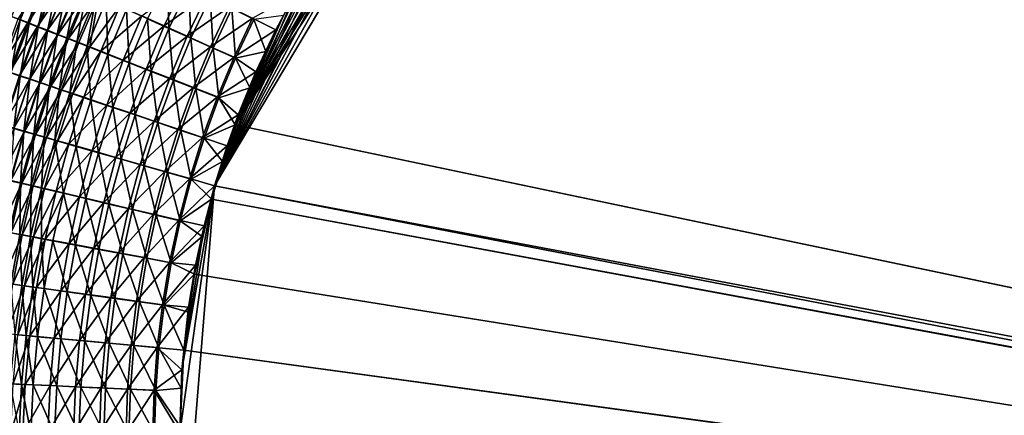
# Model space of a CAD drawing. Header units: metres. Extents: x -901 to 901, y -486 to 401.
# Tile 132 of 256: x -587 to -433, y 91 to 153. Entities that reach past the tile are written whole.
import ezdxf

# ---------------------------------------------------------------- set-up
doc = ezdxf.new("R2010")
doc.units = ezdxf.units.M

msp = doc.modelspace()

# ---------------------------------------------------------------- linework, layer by layer
at = {"layer": 'top0'}
for points in [[(-520.393921, 188.45813, -493.390167), (-437.335358, 223.870071, -494.717072), (-62.851711, 35.5509, -503.495331)], [(-518.588135, 190.194061, -490.413635), (-62.795345, 35.507481, -500.496002), (-423.970123, 223.826447, -491.966522)], [(-62.851711, 35.5509, -503.495331), (-437.335358, 223.870071, -494.717072), (-62.118618, 37.228283, -503.495331)], [(-437.335358, 223.870071, -494.717072), (-341.090759, 223.79567, -496.466583), (-62.118618, 37.228283, -503.495331)], [(-523.358032, 185.491104, -490.349915), (-553.594482, 136.830185, -490.000427), (-518.588135, 190.194061, -490.413635)], [(-553.594482, 136.830185, -490.000427), (-63.257637, 33.784927, -500.496002), (-518.588135, 190.194061, -490.413635)], [(-518.588135, 190.194061, -490.413635), (-63.257637, 33.784927, -500.496002), (-62.795345, 35.507481, -500.496002)], [(-556.825012, 127.259506, -492.974121), (-520.393921, 188.45813, -493.390167), (-63.320282, 33.791721, -503.495331)], [(-524.940674, 183.805832, -493.330048), (-520.393921, 188.45813, -493.390167), (-556.825012, 127.259506, -492.974121)], [(-63.320282, 33.791721, -503.495331), (-520.393921, 188.45813, -493.390167), (-62.851711, 35.5509, -503.495331)], [(-523.358032, 185.491104, -490.349915), (-527.881897, 180.556396, -490.291077), (-553.594482, 136.830185, -490.000427)], [(-529.259338, 178.941071, -493.274384), (-524.940674, 183.805832, -493.330048), (-556.825012, 127.259506, -492.974121)], [(-527.881897, 180.556396, -490.291077), (-532.088806, 175.484787, -490.237915), (-553.594482, 136.830185, -490.000427)], [(-556.825012, 127.259506, -492.974121), (-532.747131, 174.645691, -493.23053), (-529.259338, 178.941071, -493.274384)], [(-533.353516, 173.861588, -493.223022), (-532.747131, 174.645691, -493.23053), (-556.825012, 127.259506, -492.974121)], [(-553.594482, 136.830185, -490.000427), (-532.088806, 175.484787, -490.237915), (-536.046204, 170.212112, -490.189453)], [(-537.210266, 168.582886, -493.176056), (-533.353516, 173.861588, -493.223022), (-556.825012, 127.259506, -492.974121)], [(-536.046204, 170.212112, -490.189453), (-539.644714, 164.910995, -490.14679), (-553.594482, 136.830185, -490.000427)], [(-556.825012, 127.259506, -492.974121), (-540.996582, 162.835785, -493.131531), (-537.210266, 168.582886, -493.176056)], [(-539.644714, 164.910995, -490.14679), (-542.997559, 159.441925, -490.10849), (-553.594482, 136.830185, -490.000427)], [(-544.293823, 157.267899, -493.094208), (-540.996582, 162.835785, -493.131531), (-556.825012, 127.259506, -492.974121)], [(-588.631042, 153.797256, -474.659851), (-587.274841, 153.261826, -475.93219), (-585.399597, 161.540939, -474.690002)], [(-586.087463, 152.860977, -480.744171), (-587.588806, 153.453842, -479.510132), (-582.89917, 160.491318, -480.773651)], [(-587.274841, 153.261826, -475.93219), (-584.069946, 160.941498, -475.962097), (-585.399597, 161.540939, -474.690002)], [(-587.274841, 153.261826, -475.93219), (-585.881226, 152.711884, -477.156464), (-584.069946, 160.941498, -475.962097)], [(-581.391724, 159.81192, -481.954468), (-586.087463, 152.860977, -480.744171), (-582.89917, 160.491318, -480.773651)], [(-585.881226, 152.711884, -477.156464), (-582.703552, 160.325836, -477.186096), (-584.069946, 160.941498, -475.962097)], [(-584.549927, 152.254074, -481.925262), (-586.087463, 152.860977, -480.744171), (-581.391724, 159.81192, -481.954468)], [(-585.881226, 152.711884, -477.156464), (-584.451538, 152.14801, -478.331451), (-582.703552, 160.325836, -477.186096)], [(-579.850159, 159.117508, -483.081055), (-584.549927, 152.254074, -481.925262), (-581.391724, 159.81192, -481.954468)], [(-582.9776, 151.633759, -483.052094), (-584.549927, 152.254074, -481.925262), (-579.850159, 159.117508, -483.081055)], [(-584.451538, 152.14801, -478.331451), (-581.301758, 159.69458, -478.36084), (-582.703552, 160.325836, -477.186096)], [(-584.451538, 152.14801, -478.331451), (-582.987244, 151.570801, -479.456024), (-581.301758, 159.69458, -478.36084)], [(-582.987244, 151.570801, -479.456024), (-579.86615, 159.048416, -479.485138), (-581.301758, 159.69458, -478.36084)], [(-582.987244, 151.570801, -479.456024), (-581.489929, 150.980804, -480.528961), (-579.86615, 159.048416, -479.485138)], [(-578.276001, 158.408752, -484.152191), (-582.9776, 151.633759, -483.052094), (-579.850159, 159.117508, -483.081055)], [(-581.489929, 150.980804, -480.528961), (-578.39801, 158.38797, -480.5578), (-579.86615, 159.048416, -479.485138)], [(-564.708679, 152.312119, -490.607239), (-568.238953, 153.896637, -489.358154), (-561.585754, 158.935364, -490.633514)], [(-564.168701, 160.163956, -486.558838), (-567.340149, 153.422424, -486.534424), (-563.978088, 151.915405, -487.723755)], [(-564.708679, 152.312119, -490.607239), (-561.585754, 158.935364, -490.633514), (-558.062195, 157.151306, -491.630127)], [(-564.168701, 160.163956, -486.558838), (-563.978088, 151.915405, -487.723755), (-560.877258, 158.498322, -487.750092)], [(-553.594482, 136.830185, -490.000427), (-542.997559, 159.441925, -490.10849), (-546.032104, 153.944794, -490.075195)], [(-581.37207, 151.000626, -484.123505), (-582.9776, 151.633759, -483.052094), (-578.276001, 158.408752, -484.152191)], [(-581.489929, 150.980804, -480.528961), (-579.960999, 150.378632, -481.549103), (-578.39801, 158.38797, -480.5578)], [(-576.670837, 157.686371, -485.166687), (-581.37207, 151.000626, -484.123505), (-578.276001, 158.408752, -484.152191)], [(-579.734924, 150.355286, -485.138275), (-581.37207, 151.000626, -484.123505), (-576.670837, 157.686371, -485.166687)], [(-579.960999, 150.378632, -481.549103), (-576.898926, 157.713882, -481.577667), (-578.39801, 158.38797, -480.5578)], [(-579.960999, 150.378632, -481.549103), (-578.401917, 149.764862, -482.515289), (-576.898926, 157.713882, -481.577667)], [(-575.036316, 156.951111, -486.123627), (-579.734924, 150.355286, -485.138275), (-576.670837, 157.686371, -485.166687)], [(-576.898926, 157.713882, -481.577667), (-578.401917, 149.764862, -482.515289), (-575.370239, 157.026825, -482.54361)], [(-563.978088, 151.915405, -487.723755), (-560.550476, 150.380188, -488.671173), (-560.877258, 158.498322, -487.750092)], [(-560.550476, 150.380188, -488.671173), (-557.521423, 156.801529, -488.698975), (-560.877258, 158.498322, -487.750092)], [(-578.067871, 149.698425, -486.095459), (-579.734924, 150.355286, -485.138275), (-575.036316, 156.951111, -486.123627)], [(-575.370239, 157.026825, -482.54361), (-578.401917, 149.764862, -482.515289), (-576.814392, 149.140121, -483.426697)], [(-576.372681, 149.030746, -486.994232), (-578.067871, 149.698425, -486.095459), (-575.036316, 156.951111, -486.123627)], [(-575.370239, 157.026825, -482.54361), (-576.814392, 149.140121, -483.426697), (-573.813599, 156.32753, -483.454742)], [(-573.813599, 156.32753, -483.454742), (-576.814392, 149.140121, -483.426697), (-573.560425, 147.860397, -485.081726)], [(-576.372681, 149.030746, -486.994232), (-575.036316, 156.951111, -486.123627), (-571.686096, 155.445023, -487.861267)], [(-573.813599, 156.32753, -483.454742), (-573.560425, 147.860397, -485.081726), (-570.623047, 154.895096, -485.109222)], [(-561.109558, 150.697968, -491.602295), (-564.708679, 152.312119, -490.607239), (-558.062195, 157.151306, -491.630127)], [(-561.109558, 150.697968, -491.602295), (-558.062195, 157.151306, -491.630127), (-554.48822, 155.343185, -492.368805)], [(-560.550476, 150.380188, -488.671173), (-557.074097, 148.824234, -489.373566), (-557.521423, 156.801529, -488.698975)], [(-557.074097, 148.824234, -489.373566), (-554.117615, 155.081833, -489.402283), (-557.521423, 156.801529, -488.698975)], [(-547.262329, 151.688629, -493.062073), (-544.293823, 157.267899, -493.094208), (-556.825012, 127.259506, -492.974121)], [(-544.293823, 157.267899, -493.094208), (-547.262329, 151.688629, -493.062073), (-550.881714, 153.52005, -492.846985)], [(-574.651001, 148.352905, -487.833679), (-576.372681, 149.030746, -486.994232), (-571.686096, 155.445023, -487.861267)], [(-574.651001, 148.352905, -487.833679), (-571.686096, 155.445023, -487.861267), (-568.238953, 153.896637, -489.358154)], [(-570.623047, 154.895096, -485.109222), (-573.560425, 147.860397, -485.081726), (-570.212463, 146.544693, -486.507507)], [(-570.623047, 154.895096, -485.109222), (-570.212463, 146.544693, -486.507507), (-567.340149, 153.422424, -486.534424)], [(-557.459167, 149.062012, -492.340027), (-561.109558, 150.697968, -491.602295), (-554.48822, 155.343185, -492.368805)], [(-557.459167, 149.062012, -492.340027), (-554.48822, 155.343185, -492.368805), (-550.881714, 153.52005, -492.846985)], [(-557.074097, 148.824234, -489.373566), (-553.566162, 147.255356, -489.828522), (-554.117615, 155.081833, -489.402283)], [(-553.566162, 147.255356, -489.828522), (-550.682861, 153.347855, -489.857574), (-554.117615, 155.081833, -489.402283)], [(-590.476624, 145.616348, -479.45752), (-587.588806, 153.453842, -479.510132), (-586.087463, 152.860977, -480.744171)], [(-588.948364, 145.09552, -480.694305), (-590.476624, 145.616348, -479.45752), (-586.087463, 152.860977, -480.744171)], [(-590.150452, 145.446091, -475.878326), (-587.274841, 153.261826, -475.93219), (-588.631042, 153.797256, -474.659851)], [(-590.150452, 145.446091, -475.878326), (-588.731873, 144.963013, -477.105286), (-587.274841, 153.261826, -475.93219)], [(-588.948364, 145.09552, -480.694305), (-586.087463, 152.860977, -480.744171), (-584.549927, 152.254074, -481.925262)], [(-588.731873, 144.963013, -477.105286), (-585.881226, 152.711884, -477.156464), (-587.274841, 153.261826, -475.93219)], [(-588.731873, 144.963013, -477.105286), (-587.27655, 144.467667, -478.282928), (-585.881226, 152.711884, -477.156464)], [(-587.27655, 144.467667, -478.282928), (-584.451538, 152.14801, -478.331451), (-585.881226, 152.711884, -477.156464)], [(-571.135376, 146.969543, -489.331085), (-574.651001, 148.352905, -487.833679), (-568.238953, 153.896637, -489.358154)], [(-571.135376, 146.969543, -489.331085), (-568.238953, 153.896637, -489.358154), (-564.708679, 152.312119, -490.607239)], [(-567.340149, 153.422424, -486.534424), (-570.212463, 146.544693, -486.507507), (-566.783813, 145.198212, -487.697388)], [(-567.340149, 153.422424, -486.534424), (-566.783813, 145.198212, -487.697388), (-563.978088, 151.915405, -487.723755)], [(-553.775757, 147.41246, -492.817841), (-557.459167, 149.062012, -492.340027), (-550.881714, 153.52005, -492.846985)], [(-550.881714, 153.52005, -492.846985), (-547.262329, 151.688629, -493.062073), (-553.775757, 147.41246, -492.817841)], [(-546.032104, 153.944794, -490.075195), (-548.822327, 148.30835, -490.04599), (-553.594482, 136.830185, -490.000427)], [(-553.566162, 147.255356, -489.828522), (-548.822327, 148.30835, -490.04599), (-550.682861, 153.347855, -489.857574)], [(-548.822327, 148.30835, -490.04599), (-546.032104, 153.944794, -490.075195), (-550.682861, 153.347855, -489.857574)], [(-587.383057, 144.562332, -481.878052), (-588.948364, 145.09552, -480.694305), (-584.549927, 152.254074, -481.925262)], [(-587.383057, 144.562332, -481.878052), (-584.549927, 152.254074, -481.925262), (-582.9776, 151.633759, -483.052094)], [(-585.782288, 144.017288, -483.007446), (-587.383057, 144.562332, -481.878052), (-582.9776, 151.633759, -483.052094)], [(-587.27655, 144.467667, -478.282928), (-585.78595, 143.960541, -479.410034), (-584.451538, 152.14801, -478.331451)], [(-585.78595, 143.960541, -479.410034), (-582.987244, 151.570801, -479.456024), (-584.451538, 152.14801, -478.331451)], [(-585.78595, 143.960541, -479.410034), (-584.261597, 143.442169, -480.485413), (-582.987244, 151.570801, -479.456024)], [(-585.782288, 144.017288, -483.007446), (-582.9776, 151.633759, -483.052094), (-581.37207, 151.000626, -484.123505)], [(-584.261597, 143.442169, -480.485413), (-581.489929, 150.980804, -480.528961), (-582.987244, 151.570801, -479.456024)], [(-567.534973, 145.553833, -490.58075), (-571.135376, 146.969543, -489.331085), (-564.708679, 152.312119, -490.607239)], [(-567.534973, 145.553833, -490.58075), (-564.708679, 152.312119, -490.607239), (-561.109558, 150.697968, -491.602295)], [(-566.783813, 145.198212, -487.697388), (-563.288391, 143.826477, -488.645355), (-563.978088, 151.915405, -487.723755)], [(-563.288391, 143.826477, -488.645355), (-560.550476, 150.380188, -488.671173), (-563.978088, 151.915405, -487.723755)], [(-556.825012, 127.259506, -492.974121), (-550.367432, 145.102188, -493.030304), (-547.262329, 151.688629, -493.062073)], [(-547.262329, 151.688629, -493.062073), (-550.367432, 145.102188, -493.030304), (-553.775757, 147.41246, -492.817841)], [(-584.147705, 143.460968, -484.081329), (-585.782288, 144.017288, -483.007446), (-581.37207, 151.000626, -484.123505)], [(-584.261597, 143.442169, -480.485413), (-582.705017, 142.91304, -481.507935), (-581.489929, 150.980804, -480.528961)], [(-584.147705, 143.460968, -484.081329), (-581.37207, 151.000626, -484.123505), (-579.734924, 150.355286, -485.138275)], [(-582.480835, 142.893875, -485.09845), (-584.147705, 143.460968, -484.081329), (-579.734924, 150.355286, -485.138275)], [(-582.705017, 142.91304, -481.507935), (-579.960999, 150.378632, -481.549103), (-581.489929, 150.980804, -480.528961)], [(-582.705017, 142.91304, -481.507935), (-581.117676, 142.373672, -482.47641), (-579.960999, 150.378632, -481.549103)], [(-582.480835, 142.893875, -485.09845), (-579.734924, 150.355286, -485.138275), (-578.067871, 149.698425, -486.095459)], [(-580.783447, 142.31662, -486.057892), (-582.480835, 142.893875, -485.09845), (-578.067871, 149.698425, -486.095459)], [(-581.117676, 142.373672, -482.47641), (-578.401917, 149.764862, -482.515289), (-579.960999, 150.378632, -481.549103)], [(-581.117676, 142.373672, -482.47641), (-579.501282, 141.824661, -483.389954), (-578.401917, 149.764862, -482.515289)], [(-580.783447, 142.31662, -486.057892), (-578.067871, 149.698425, -486.095459), (-576.372681, 149.030746, -486.994232)], [(-578.401917, 149.764862, -482.515289), (-579.501282, 141.824661, -483.389954), (-576.814392, 149.140121, -483.426697)], [(-563.864502, 144.111572, -491.576355), (-567.534973, 145.553833, -490.58075), (-561.109558, 150.697968, -491.602295)], [(-563.864502, 144.111572, -491.576355), (-561.109558, 150.697968, -491.602295), (-557.459167, 149.062012, -492.340027)], [(-563.288391, 143.826477, -488.645355), (-559.743225, 142.436157, -489.348297), (-560.550476, 150.380188, -488.671173)], [(-559.743225, 142.436157, -489.348297), (-557.074097, 148.824234, -489.373566), (-560.550476, 150.380188, -488.671173)], [(-579.057251, 141.729813, -486.958801), (-580.783447, 142.31662, -486.057892), (-576.372681, 149.030746, -486.994232)], [(-576.814392, 149.140121, -483.426697), (-579.501282, 141.824661, -483.389954), (-576.18811, 140.699921, -485.048981)], [(-579.057251, 141.729813, -486.958801), (-576.372681, 149.030746, -486.994232), (-574.651001, 148.352905, -487.833679)], [(-577.304199, 141.134048, -487.800262), (-579.057251, 141.729813, -486.958801), (-574.651001, 148.352905, -487.833679)], [(-577.304199, 141.134048, -487.800262), (-574.651001, 148.352905, -487.833679), (-571.135376, 146.969543, -489.331085)], [(-576.814392, 149.140121, -483.426697), (-576.18811, 140.699921, -485.048981), (-573.560425, 147.860397, -485.081726)], [(-560.141785, 142.649765, -492.314606), (-563.864502, 144.111572, -491.576355), (-557.459167, 149.062012, -492.340027)], [(-560.141785, 142.649765, -492.314606), (-557.459167, 149.062012, -492.340027), (-553.775757, 147.41246, -492.817841)], [(-559.743225, 142.436157, -489.348297), (-556.166077, 141.03421, -489.803772), (-557.074097, 148.824234, -489.373566)], [(-556.166077, 141.03421, -489.803772), (-553.566162, 147.255356, -489.828522), (-557.074097, 148.824234, -489.373566)], [(-548.822327, 148.30835, -490.04599), (-551.332336, 142.621979, -490.02121), (-553.594482, 136.830185, -490.000427)], [(-551.332336, 142.621979, -490.02121), (-548.822327, 148.30835, -490.04599), (-553.566162, 147.255356, -489.828522)], [(-573.724243, 139.918091, -489.301361), (-577.304199, 141.134048, -487.800262), (-571.135376, 146.969543, -489.331085)], [(-573.560425, 147.860397, -485.081726), (-576.18811, 140.699921, -485.048981), (-572.778992, 139.543411, -486.478271)], [(-573.724243, 139.918091, -489.301361), (-571.135376, 146.969543, -489.331085), (-567.534973, 145.553833, -490.58075)], [(-573.560425, 147.860397, -485.081726), (-572.778992, 139.543411, -486.478271), (-570.212463, 146.544693, -486.507507)], [(-570.212463, 146.544693, -486.507507), (-572.778992, 139.543411, -486.478271), (-569.287537, 138.359741, -487.671143)], [(-570.212463, 146.544693, -486.507507), (-569.287537, 138.359741, -487.671143), (-566.783813, 145.198212, -487.697388)], [(-556.385498, 141.175735, -492.792969), (-560.141785, 142.649765, -492.314606), (-553.775757, 147.41246, -492.817841)], [(-553.775757, 147.41246, -492.817841), (-550.367432, 145.102188, -493.030304), (-556.385498, 141.175735, -492.792969)], [(-556.166077, 141.03421, -489.803772), (-551.332336, 142.621979, -490.02121), (-553.566162, 147.255356, -489.828522)], [(-570.057739, 138.673553, -490.554138), (-573.724243, 139.918091, -489.301361), (-567.534973, 145.553833, -490.58075)], [(-570.057739, 138.673553, -490.554138), (-567.534973, 145.553833, -490.58075), (-563.864502, 144.111572, -491.576355)], [(-569.287537, 138.359741, -487.671143), (-565.728027, 137.153748, -488.621613), (-566.783813, 145.198212, -487.697388)], [(-565.728027, 137.153748, -488.621613), (-563.288391, 143.826477, -488.645355), (-566.783813, 145.198212, -487.697388)], [(-553.127808, 138.363708, -493.004181), (-550.367432, 145.102188, -493.030304), (-556.825012, 127.259506, -492.974121)], [(-550.367432, 145.102188, -493.030304), (-553.127808, 138.363708, -493.004181), (-556.385498, 141.175735, -492.792969)], [(-589.88678, 136.752487, -481.813049), (-587.383057, 144.562332, -481.878052), (-585.782288, 144.017288, -483.007446)], [(-588.259949, 136.283859, -482.947327), (-589.88678, 136.752487, -481.813049), (-585.782288, 144.017288, -483.007446)], [(-589.772522, 136.669403, -478.215454), (-587.27655, 144.467667, -478.282928), (-588.731873, 144.963013, -477.105286)], [(-589.772522, 136.669403, -478.215454), (-588.257874, 136.233429, -479.347351), (-587.27655, 144.467667, -478.282928)], [(-588.259949, 136.283859, -482.947327), (-585.782288, 144.017288, -483.007446), (-584.147705, 143.460968, -484.081329)], [(-586.598572, 135.80545, -484.025848), (-588.259949, 136.283859, -482.947327), (-584.147705, 143.460968, -484.081329)], [(-588.257874, 136.233429, -479.347351), (-585.78595, 143.960541, -479.410034), (-587.27655, 144.467667, -478.282928)], [(-588.257874, 136.233429, -479.347351), (-586.70874, 135.78772, -480.427399), (-585.78595, 143.960541, -479.410034)], [(-586.70874, 135.78772, -480.427399), (-584.261597, 143.442169, -480.485413), (-585.78595, 143.960541, -479.410034)], [(-586.70874, 135.78772, -480.427399), (-585.126709, 135.332703, -481.454315), (-584.261597, 143.442169, -480.485413)], [(-586.598572, 135.80545, -484.025848), (-584.147705, 143.460968, -484.081329), (-582.480835, 142.893875, -485.09845)], [(-585.126709, 135.332703, -481.454315), (-582.705017, 142.91304, -481.507935), (-584.261597, 143.442169, -480.485413)], [(-566.319885, 137.405563, -491.552338), (-570.057739, 138.673553, -490.554138), (-563.864502, 144.111572, -491.576355)], [(-566.319885, 137.405563, -491.552338), (-563.864502, 144.111572, -491.576355), (-560.141785, 142.649765, -492.314606)], [(-565.728027, 137.153748, -488.621613), (-562.117859, 135.931305, -489.326477), (-563.288391, 143.826477, -488.645355)], [(-562.117859, 135.931305, -489.326477), (-559.743225, 142.436157, -489.348297), (-563.288391, 143.826477, -488.645355)], [(-584.904175, 135.317749, -485.047394), (-586.598572, 135.80545, -484.025848), (-582.480835, 142.893875, -485.09845)], [(-585.126709, 135.332703, -481.454315), (-583.513245, 134.868851, -482.427032), (-582.705017, 142.91304, -481.507935)], [(-584.904175, 135.317749, -485.047394), (-582.480835, 142.893875, -485.09845), (-580.783447, 142.31662, -486.057892)], [(-583.17865, 134.821243, -486.011078), (-584.904175, 135.317749, -485.047394), (-580.783447, 142.31662, -486.057892)], [(-583.513245, 134.868851, -482.427032), (-581.117676, 142.373672, -482.47641), (-582.705017, 142.91304, -481.507935)], [(-583.513245, 134.868851, -482.427032), (-581.870178, 134.396622, -483.344635), (-581.117676, 142.373672, -482.47641)], [(-583.17865, 134.821243, -486.011078), (-580.783447, 142.31662, -486.057892), (-579.057251, 141.729813, -486.958801)], [(-581.870178, 134.396622, -483.344635), (-579.501282, 141.824661, -483.389954), (-581.117676, 142.373672, -482.47641)], [(-562.528748, 136.12027, -492.292633), (-566.319885, 137.405563, -491.552338), (-560.141785, 142.649765, -492.314606)], [(-562.528748, 136.12027, -492.292633), (-560.141785, 142.649765, -492.314606), (-556.385498, 141.175735, -492.792969)], [(-562.117859, 135.931305, -489.326477), (-558.475098, 134.698517, -489.783295), (-559.743225, 142.436157, -489.348297)], [(-558.475098, 134.698517, -489.783295), (-556.166077, 141.03421, -489.803772), (-559.743225, 142.436157, -489.348297)], [(-553.594482, 136.830185, -490.000427), (-551.332336, 142.621979, -490.02121), (-556.166077, 141.03421, -489.803772)], [(-581.423828, 134.316467, -486.915955), (-583.17865, 134.821243, -486.011078), (-579.057251, 141.729813, -486.958801)], [(-581.870178, 134.396622, -483.344635), (-578.501831, 133.429047, -485.011047), (-579.501282, 141.824661, -483.389954)], [(-581.423828, 134.316467, -486.915955), (-579.057251, 141.729813, -486.958801), (-577.304199, 141.134048, -487.800262)], [(-579.641418, 133.80394, -487.761169), (-581.423828, 134.316467, -486.915955), (-577.304199, 141.134048, -487.800262)], [(-579.641418, 133.80394, -487.761169), (-577.304199, 141.134048, -487.800262), (-573.724243, 139.918091, -489.301361)], [(-579.501282, 141.824661, -483.389954), (-578.501831, 133.429047, -485.011047), (-576.18811, 140.699921, -485.048981)], [(-576.18811, 140.699921, -485.048981), (-578.501831, 133.429047, -485.011047), (-575.035583, 132.43396, -486.446777)], [(-576.18811, 140.699921, -485.048981), (-575.035583, 132.43396, -486.446777), (-572.778992, 139.543411, -486.478271)], [(-558.70343, 134.824112, -492.7724), (-562.528748, 136.12027, -492.292633), (-556.385498, 141.175735, -492.792969)], [(-556.385498, 141.175735, -492.792969), (-553.127808, 138.363708, -493.004181), (-558.70343, 134.824112, -492.7724)], [(-558.475098, 134.698517, -489.783295), (-553.594482, 136.830185, -490.000427), (-556.166077, 141.03421, -489.803772)], [(-576.001343, 132.75769, -489.269043), (-579.641418, 133.80394, -487.761169), (-573.724243, 139.918091, -489.301361)], [(-576.001343, 132.75769, -489.269043), (-573.724243, 139.918091, -489.301361), (-570.057739, 138.673553, -490.554138)], [(-572.778992, 139.543411, -486.478271), (-575.035583, 132.43396, -486.446777), (-571.485229, 131.415329, -487.645111)], [(-572.778992, 139.543411, -486.478271), (-571.485229, 131.415329, -487.645111), (-569.287537, 138.359741, -487.671143)], [(-572.272949, 131.686691, -490.527527), (-576.001343, 132.75769, -489.269043), (-570.057739, 138.673553, -490.554138)], [(-572.272949, 131.686691, -490.527527), (-570.057739, 138.673553, -490.554138), (-566.319885, 137.405563, -491.552338)], [(-568.471619, 130.595322, -491.530334), (-572.272949, 131.686691, -490.527527), (-566.319885, 137.405563, -491.552338)], [(-571.485229, 131.415329, -487.645111), (-567.865417, 130.377335, -488.599976), (-569.287537, 138.359741, -487.671143)], [(-567.865417, 130.377335, -488.599976), (-565.728027, 137.153748, -488.621613), (-569.287537, 138.359741, -487.671143)], [(-568.471619, 130.595322, -491.530334), (-566.319885, 137.405563, -491.552338), (-562.528748, 136.12027, -492.292633)], [(-553.127808, 138.363708, -493.004181), (-554.863831, 133.528336, -492.989166), (-558.70343, 134.824112, -492.7724)], [(-554.863831, 133.528336, -492.989166), (-553.127808, 138.363708, -493.004181), (-556.825012, 127.259506, -492.974121)], [(-590.407043, 128.450989, -482.871704), (-588.259949, 136.283859, -482.947327), (-586.598572, 135.80545, -484.025848)], [(-588.721252, 128.051498, -483.957062), (-590.407043, 128.450989, -482.871704), (-586.598572, 135.80545, -484.025848)], [(-588.827942, 128.034912, -480.354858), (-586.70874, 135.78772, -480.427399), (-588.257874, 136.233429, -479.347351)], [(-588.827942, 128.034912, -480.354858), (-587.222717, 127.654953, -481.388306), (-586.70874, 135.78772, -480.427399)], [(-588.721252, 128.051498, -483.957062), (-586.598572, 135.80545, -484.025848), (-584.904175, 135.317749, -485.047394)], [(-587.222717, 127.654953, -481.388306), (-585.126709, 135.332703, -481.454315), (-586.70874, 135.78772, -480.427399)], [(-564.615967, 129.488907, -492.274109), (-568.471619, 130.595322, -491.530334), (-562.528748, 136.12027, -492.292633)], [(-567.865417, 130.377335, -488.599976), (-564.193909, 129.325012, -489.308136), (-565.728027, 137.153748, -488.621613)], [(-564.193909, 129.325012, -489.308136), (-562.117859, 135.931305, -489.326477), (-565.728027, 137.153748, -488.621613)], [(-564.615967, 129.488907, -492.274109), (-562.528748, 136.12027, -492.292633), (-558.70343, 134.824112, -492.7724)], [(-564.193909, 129.325012, -489.308136), (-560.489136, 128.263641, -489.767181), (-562.117859, 135.931305, -489.326477)], [(-560.489136, 128.263641, -489.767181), (-558.475098, 134.698517, -489.783295), (-562.117859, 135.931305, -489.326477)], [(-555.576355, 131.034851, -489.983917), (-553.594482, 136.830185, -490.000427), (-558.475098, 134.698517, -489.783295)], [(-555.576355, 131.034851, -489.983917), (-557.308044, 125.167229, -489.971375), (-553.594482, 136.830185, -490.000427)], [(-557.308044, 125.167229, -489.971375), (-63.263184, 33.760246, -500.495972), (-553.594482, 136.830185, -490.000427)], [(-553.594482, 136.830185, -490.000427), (-63.263184, 33.760246, -500.495972), (-63.257637, 33.784927, -500.496002)], [(-587.001709, 127.644173, -484.985138), (-588.721252, 128.051498, -483.957062), (-584.904175, 135.317749, -485.047394)], [(-587.222717, 127.654953, -481.388306), (-585.585388, 127.267532, -482.367249), (-585.126709, 135.332703, -481.454315)], [(-587.001709, 127.644173, -484.985138), (-584.904175, 135.317749, -485.047394), (-583.17865, 134.821243, -486.011078)], [(-585.250366, 127.229431, -485.954987), (-587.001709, 127.644173, -484.985138), (-583.17865, 134.821243, -486.011078)], [(-585.585388, 127.267532, -482.367249), (-583.513245, 134.868851, -482.427032), (-585.126709, 135.332703, -481.454315)], [(-585.585388, 127.267532, -482.367249), (-583.917725, 126.873062, -483.290741), (-583.513245, 134.868851, -482.427032)], [(-585.250366, 127.229431, -485.954987), (-583.17865, 134.821243, -486.011078), (-581.423828, 134.316467, -486.915955)], [(-583.469055, 126.807709, -486.865723), (-585.250366, 127.229431, -485.954987), (-581.423828, 134.316467, -486.915955)], [(-583.917725, 126.873062, -483.290741), (-581.870178, 134.396622, -483.344635), (-583.513245, 134.868851, -482.427032)], [(-583.917725, 126.873062, -483.290741), (-580.498474, 126.064629, -484.967926), (-581.870178, 134.396622, -483.344635)], [(-583.469055, 126.807709, -486.865723), (-581.423828, 134.316467, -486.915955), (-579.641418, 133.80394, -487.761169)], [(-580.498474, 126.064629, -484.967926), (-578.501831, 133.429047, -485.011047), (-581.870178, 134.396622, -483.344635)], [(-560.725403, 128.372971, -492.756195), (-564.615967, 129.488907, -492.274109), (-558.70343, 134.824112, -492.7724)], [(-558.70343, 134.824112, -492.7724), (-554.863831, 133.528336, -492.989166), (-560.725403, 128.372971, -492.756195)], [(-560.489136, 128.263641, -489.767181), (-555.576355, 131.034851, -489.983917), (-558.475098, 134.698517, -489.783295)], [(-581.659546, 126.37944, -487.716431), (-583.469055, 126.807709, -486.865723), (-579.641418, 133.80394, -487.761169)], [(-581.659546, 126.37944, -487.716431), (-579.641418, 133.80394, -487.761169), (-576.001343, 132.75769, -489.269043)], [(-577.963623, 125.505028, -489.234131), (-581.659546, 126.37944, -487.716431), (-576.001343, 132.75769, -489.269043)], [(-578.501831, 133.429047, -485.011047), (-580.498474, 126.064629, -484.967926), (-576.979126, 125.232964, -486.413086)], [(-578.501831, 133.429047, -485.011047), (-576.979126, 125.232964, -486.413086), (-575.035583, 132.43396, -486.446777)], [(-577.963623, 125.505028, -489.234131), (-576.001343, 132.75769, -489.269043), (-572.272949, 131.686691, -490.527527)], [(-554.863831, 133.528336, -492.989166), (-556.825012, 127.259506, -492.974121), (-560.725403, 128.372971, -492.756195)], [(-574.17749, 124.609695, -490.500916), (-577.963623, 125.505028, -489.234131), (-572.272949, 131.686691, -490.527527)], [(-575.035583, 132.43396, -486.446777), (-576.979126, 125.232964, -486.413086), (-573.373901, 124.381401, -487.619293)], [(-575.035583, 132.43396, -486.446777), (-573.373901, 124.381401, -487.619293), (-571.485229, 131.415329, -487.645111)], [(-574.17749, 124.609695, -490.500916), (-572.272949, 131.686691, -490.527527), (-568.471619, 130.595322, -491.530334)], [(-573.373901, 124.381401, -487.619293), (-569.697693, 123.513443, -488.580475), (-571.485229, 131.415329, -487.645111)], [(-569.697693, 123.513443, -488.580475), (-567.865417, 130.377335, -488.599976), (-571.485229, 131.415329, -487.645111)], [(-570.316833, 123.697121, -491.510376), (-574.17749, 124.609695, -490.500916), (-568.471619, 130.595322, -491.530334)], [(-570.316833, 123.697121, -491.510376), (-568.471619, 130.595322, -491.530334), (-564.615967, 129.488907, -492.274109)], [(-569.697693, 123.513443, -488.580475), (-565.968628, 122.633331, -489.293335), (-567.865417, 130.377335, -488.599976)], [(-565.968628, 122.633331, -489.293335), (-564.193909, 129.325012, -489.308136), (-567.865417, 130.377335, -488.599976)], [(-557.308044, 125.167229, -489.971375), (-555.576355, 131.034851, -489.983917), (-560.489136, 128.263641, -489.767181)], [(-590.512329, 120.216515, -483.874969), (-588.721252, 128.051498, -483.957062), (-587.001709, 127.644173, -484.985138)], [(-588.989624, 119.897064, -481.309906), (-587.222717, 127.654953, -481.388306), (-588.827942, 128.034912, -480.354858)], [(-566.400696, 122.771767, -492.259033), (-570.316833, 123.697121, -491.510376), (-564.615967, 129.488907, -492.274109)], [(-566.400696, 122.771767, -492.259033), (-564.615967, 129.488907, -492.274109), (-560.725403, 128.372971, -492.756195)], [(-562.448914, 121.838264, -492.744293), (-566.400696, 122.771767, -492.259033), (-560.725403, 128.372971, -492.756195)], [(-565.968628, 122.633331, -489.293335), (-562.205688, 121.745476, -489.755402), (-564.193909, 129.325012, -489.308136)], [(-562.205688, 121.745476, -489.755402), (-560.489136, 128.263641, -489.767181), (-564.193909, 129.325012, -489.308136)], [(-560.725403, 128.372971, -492.756195), (-556.825012, 127.259506, -492.974121), (-562.448914, 121.838264, -492.744293)], [(-562.205688, 121.745476, -489.755402), (-557.308044, 125.167229, -489.971375), (-560.489136, 128.263641, -489.767181)], [(-588.770081, 119.890427, -484.911652), (-590.512329, 120.216515, -483.874969), (-587.001709, 127.644173, -484.985138)], [(-588.989624, 119.897064, -481.309906), (-587.330627, 119.586914, -482.297028), (-587.222717, 127.654953, -481.388306)], [(-588.770081, 119.890427, -484.911652), (-587.001709, 127.644173, -484.985138), (-585.250366, 127.229431, -485.954987)], [(-586.995239, 119.558319, -485.889679), (-588.770081, 119.890427, -484.911652), (-585.250366, 127.229431, -485.954987)], [(-587.330627, 119.586914, -482.297028), (-585.585388, 127.267532, -482.367249), (-587.222717, 127.654953, -481.388306)], [(-587.330627, 119.586914, -482.297028), (-585.640686, 119.271034, -483.228271), (-585.585388, 127.267532, -482.367249)], [(-586.995239, 119.558319, -485.889679), (-585.250366, 127.229431, -485.954987), (-583.469055, 126.807709, -486.865723)], [(-585.189697, 119.220543, -486.808105), (-586.995239, 119.558319, -485.889679), (-583.469055, 126.807709, -486.865723)], [(-585.640686, 119.271034, -483.228271), (-583.917725, 126.873062, -483.290741), (-585.585388, 127.267532, -482.367249)], [(-585.640686, 119.271034, -483.228271), (-583.921448, 118.949768, -484.102783), (-583.917725, 126.873062, -483.290741)], [(-585.189697, 119.220543, -486.808105), (-583.469055, 126.807709, -486.865723), (-581.659546, 126.37944, -487.716431)], [(-583.921448, 118.949768, -484.102783), (-580.498474, 126.064629, -484.967926), (-583.917725, 126.873062, -483.290741)], [(-556.825012, 127.259506, -492.974121), (-558.471985, 120.990623, -492.963776), (-562.448914, 121.838264, -492.744293)], [(-562.270081, 60.027832, -493.031525), (-562.28949, 88.474983, -492.981537), (-556.825012, 127.259506, -492.974121)], [(-562.28949, 88.474983, -492.981537), (-561.94519, 98.364822, -492.963806), (-556.825012, 127.259506, -492.974121)], [(-562.270081, 60.027832, -493.031525), (-556.825012, 127.259506, -492.974121), (-63.639893, 31.580099, -503.49292)], [(-556.825012, 127.259506, -492.974121), (-561.94519, 98.364822, -492.963806), (-558.471985, 120.990623, -492.963776)], [(-63.639893, 31.580099, -503.49292), (-556.825012, 127.259506, -492.974121), (-63.320282, 33.791721, -503.495331)], [(-583.355469, 118.877457, -487.666016), (-585.189697, 119.220543, -486.808105), (-581.659546, 126.37944, -487.716431)], [(-583.921448, 118.949768, -484.102783), (-582.174866, 118.623451, -484.919708), (-580.498474, 126.064629, -484.967926)], [(-583.355469, 118.877457, -487.666016), (-581.659546, 126.37944, -487.716431), (-577.963623, 125.505028, -489.234131)], [(-579.608154, 118.176758, -489.196686), (-583.355469, 118.877457, -487.666016), (-577.963623, 125.505028, -489.234131)], [(-582.174866, 118.623451, -484.919708), (-578.606689, 117.957001, -486.377167), (-580.498474, 126.064629, -484.967926)], [(-580.498474, 126.064629, -484.967926), (-578.606689, 117.957001, -486.377167), (-576.979126, 125.232964, -486.413086)], [(-579.608154, 118.176758, -489.196686), (-577.963623, 125.505028, -489.234131), (-574.17749, 124.609695, -490.500916)], [(-578.606689, 117.957001, -486.377167), (-574.950684, 117.274353, -487.593719), (-576.979126, 125.232964, -486.413086)], [(-576.979126, 125.232964, -486.413086), (-574.950684, 117.274353, -487.593719), (-573.373901, 124.381401, -487.619293)], [(-558.77356, 119.292633, -489.962891), (-557.308044, 125.167229, -489.971375), (-562.205688, 121.745476, -489.755402)], [(-558.77356, 119.292633, -489.962891), (-559.98407, 113.37619, -489.958313), (-557.308044, 125.167229, -489.971375)], [(-559.98407, 113.37619, -489.958313), (-63.32428, 33.484169, -500.495697), (-557.308044, 125.167229, -489.971375)], [(-557.308044, 125.167229, -489.971375), (-63.32428, 33.484169, -500.495697), (-63.263184, 33.760246, -500.495972)], [(-575.768616, 117.459023, -490.474335), (-579.608154, 118.176758, -489.196686), (-574.17749, 124.609695, -490.500916)], [(-575.768616, 117.459023, -490.474335), (-574.17749, 124.609695, -490.500916), (-570.316833, 123.697121, -491.510376)], [(-571.852844, 116.727226, -491.492432), (-575.768616, 117.459023, -490.474335), (-570.316833, 123.697121, -491.510376)], [(-574.950684, 117.274353, -487.593719), (-571.222107, 116.578331, -488.563141), (-573.373901, 124.381401, -487.619293)], [(-571.222107, 116.578331, -488.563141), (-569.697693, 123.513443, -488.580475), (-573.373901, 124.381401, -487.619293)], [(-571.852844, 116.727226, -491.492432), (-570.316833, 123.697121, -491.510376), (-566.400696, 122.771767, -492.259033)], [(-571.222107, 116.578331, -488.563141), (-567.439453, 115.872353, -489.282074), (-569.697693, 123.513443, -488.580475)], [(-567.439453, 115.872353, -489.282074), (-565.968628, 122.633331, -489.293335), (-569.697693, 123.513443, -488.580475)], [(-567.88031, 115.984955, -492.247467), (-571.852844, 116.727226, -491.492432), (-566.400696, 122.771767, -492.259033)], [(-567.88031, 115.984955, -492.247467), (-566.400696, 122.771767, -492.259033), (-562.448914, 121.838264, -492.744293)], [(-563.871399, 115.235939, -492.736786), (-567.88031, 115.984955, -492.247467), (-562.448914, 121.838264, -492.744293)], [(-567.439453, 115.872353, -489.282074), (-563.622192, 115.159958, -489.748016), (-565.968628, 122.633331, -489.293335)], [(-563.622192, 115.159958, -489.748016), (-562.205688, 121.745476, -489.755402), (-565.968628, 122.633331, -489.293335)], [(-562.448914, 121.838264, -492.744293), (-558.471985, 120.990623, -492.963776), (-563.871399, 115.235939, -492.736786)], [(-558.471985, 120.990623, -492.963776), (-559.796997, 114.818901, -492.958099), (-563.871399, 115.235939, -492.736786)], [(-563.622192, 115.159958, -489.748016), (-558.77356, 119.292633, -489.962891), (-562.205688, 121.745476, -489.755402)], [(-561.94519, 98.364822, -492.963806), (-559.796997, 114.818901, -492.958099), (-558.471985, 120.990623, -492.963776)], [(-590.205872, 112.073761, -484.826965), (-588.770081, 119.890427, -484.911652), (-586.995239, 119.558319, -485.889679)], [(-588.409973, 111.825043, -485.815125), (-590.205872, 112.073761, -484.826965), (-586.995239, 119.558319, -485.889679)], [(-588.745789, 111.844147, -482.2164), (-587.330627, 119.586914, -482.297028), (-588.989624, 119.897064, -481.309906)], [(-588.745789, 111.844147, -482.2164), (-587.035767, 111.607582, -483.157288), (-587.330627, 119.586914, -482.297028)], [(-588.409973, 111.825043, -485.815125), (-586.995239, 119.558319, -485.889679), (-585.189697, 119.220543, -486.808105)], [(-586.582703, 111.571999, -486.743103), (-588.409973, 111.825043, -485.815125), (-585.189697, 119.220543, -486.808105)], [(-587.035767, 111.607582, -483.157288), (-585.640686, 119.271034, -483.228271), (-587.330627, 119.586914, -482.297028)], [(-587.035767, 111.607582, -483.157288), (-585.295837, 111.366898, -484.040894), (-585.640686, 119.271034, -483.228271)], [(-586.582703, 111.571999, -486.743103), (-585.189697, 119.220543, -486.808105), (-583.355469, 118.877457, -487.666016)], [(-584.725952, 111.314888, -487.609985), (-586.582703, 111.571999, -486.743103), (-583.355469, 118.877457, -487.666016)], [(-585.295837, 111.366898, -484.040894), (-583.921448, 118.949768, -484.102783), (-585.640686, 119.271034, -483.228271)], [(-585.295837, 111.366898, -484.040894), (-583.527893, 111.122353, -484.866333), (-583.921448, 118.949768, -484.102783)], [(-584.725952, 111.314888, -487.609985), (-583.355469, 118.877457, -487.666016), (-579.608154, 118.176758, -489.196686)], [(-583.527893, 111.122353, -484.866333), (-582.174866, 118.623451, -484.919708), (-583.921448, 118.949768, -484.102783)], [(-559.98407, 113.37619, -489.958313), (-558.77356, 119.292633, -489.962891), (-563.622192, 115.159958, -489.748016)], [(-580.931824, 110.789551, -489.156708), (-584.725952, 111.314888, -487.609985), (-579.608154, 118.176758, -489.196686)], [(-583.527893, 111.122353, -484.866333), (-579.915283, 110.622688, -486.339081), (-582.174866, 118.623451, -484.919708)], [(-579.915283, 110.622688, -486.339081), (-578.606689, 117.957001, -486.377167), (-582.174866, 118.623451, -484.919708)], [(-580.931824, 110.789551, -489.156708), (-579.608154, 118.176758, -489.196686), (-575.768616, 117.459023, -490.474335)], [(-577.043335, 110.251152, -490.447784), (-580.931824, 110.789551, -489.156708), (-575.768616, 117.459023, -490.474335)], [(-579.915283, 110.622688, -486.339081), (-576.212708, 110.110603, -487.56842), (-578.606689, 117.957001, -486.377167)], [(-576.212708, 110.110603, -487.56842), (-574.950684, 117.274353, -487.593719), (-578.606689, 117.957001, -486.377167)], [(-577.043335, 110.251152, -490.447784), (-575.768616, 117.459023, -490.474335), (-571.852844, 116.727226, -491.492432)], [(-576.212708, 110.110603, -487.56842), (-572.435852, 109.588226, -488.548004), (-574.950684, 117.274353, -487.593719)], [(-572.435852, 109.588226, -488.548004), (-571.222107, 116.578331, -488.563141), (-574.950684, 117.274353, -487.593719)], [(-573.076782, 109.701927, -491.476532), (-577.043335, 110.251152, -490.447784), (-571.852844, 116.727226, -491.492432)], [(-573.076782, 109.701927, -491.476532), (-571.852844, 116.727226, -491.492432), (-567.88031, 115.984955, -492.247467)], [(-569.052185, 109.144585, -492.239441), (-573.076782, 109.701927, -491.476532), (-567.88031, 115.984955, -492.247467)], [(-572.435852, 109.588226, -488.548004), (-568.603699, 109.058136, -489.274384), (-571.222107, 116.578331, -488.563141)], [(-568.603699, 109.058136, -489.274384), (-567.439453, 115.872353, -489.282074), (-571.222107, 116.578331, -488.563141)], [(-569.052185, 109.144585, -492.239441), (-567.88031, 115.984955, -492.247467), (-563.871399, 115.235939, -492.736786)], [(-568.603699, 109.058136, -489.274384), (-564.736084, 108.523003, -489.745026), (-567.439453, 115.872353, -489.282074)], [(-564.736084, 108.523003, -489.745026), (-563.622192, 115.159958, -489.748016), (-567.439453, 115.872353, -489.282074)], [(-564.990417, 108.581947, -492.733704), (-569.052185, 109.144585, -492.239441), (-563.871399, 115.235939, -492.736786)], [(-563.871399, 115.235939, -492.736786), (-559.796997, 114.818901, -492.958099), (-564.990417, 108.581947, -492.733704)], [(-559.796997, 114.818901, -492.958099), (-560.899475, 108.205521, -492.956787), (-564.990417, 108.581947, -492.733704)], [(-564.736084, 108.523003, -489.745026), (-559.98407, 113.37619, -489.958313), (-563.622192, 115.159958, -489.748016)], [(-561.94519, 98.364822, -492.963806), (-560.899475, 108.205521, -492.956787), (-559.796997, 114.818901, -492.958099)], [(-560.936829, 107.419487, -489.957733), (-559.98407, 113.37619, -489.958313), (-564.736084, 108.523003, -489.745026)], [(-560.936829, 107.419487, -489.957733), (-561.627441, 101.444756, -489.961151), (-559.98407, 113.37619, -489.958313)], [(-561.627441, 101.444756, -489.961151), (-63.32428, 33.484169, -500.495697), (-559.98407, 113.37619, -489.958313)], [(-589.491333, 104.046753, -485.731354), (-588.409973, 111.825043, -485.815125), (-586.582703, 111.571999, -486.743103)], [(-587.644653, 103.879082, -486.670746), (-589.491333, 104.046753, -485.731354), (-586.582703, 111.571999, -486.743103)], [(-588.099792, 103.899757, -483.077789), (-587.035767, 111.607582, -483.157288), (-588.745789, 111.844147, -482.2164)], [(-588.099792, 103.899757, -483.077789), (-586.341492, 103.740273, -483.972229), (-587.035767, 111.607582, -483.157288)], [(-587.644653, 103.879082, -486.670746), (-586.582703, 111.571999, -486.743103), (-584.725952, 111.314888, -487.609985)], [(-585.767822, 103.708626, -487.54834), (-587.644653, 103.879082, -486.670746), (-584.725952, 111.314888, -487.609985)], [(-586.341492, 103.740273, -483.972229), (-585.295837, 111.366898, -484.040894), (-587.035767, 111.607582, -483.157288)], [(-586.341492, 103.740273, -483.972229), (-584.554443, 103.57814, -484.807861), (-585.295837, 111.366898, -484.040894)], [(-585.767822, 103.708626, -487.54834), (-584.725952, 111.314888, -487.609985), (-580.931824, 110.789551, -489.156708)], [(-584.554443, 103.57814, -484.807861), (-583.527893, 111.122353, -484.866333), (-585.295837, 111.366898, -484.040894)], [(-584.554443, 103.57814, -484.807861), (-580.901794, 103.246628, -486.298828), (-583.527893, 111.122353, -484.866333)], [(-580.901794, 103.246628, -486.298828), (-579.915283, 110.622688, -486.339081), (-583.527893, 111.122353, -484.866333)], [(-581.931702, 103.360077, -489.114227), (-585.767822, 103.708626, -487.54834), (-580.931824, 110.789551, -489.156708)], [(-581.931702, 103.360077, -489.114227), (-580.931824, 110.789551, -489.156708), (-577.043335, 110.251152, -490.447784)], [(-577.998779, 103.002541, -490.421295), (-581.931702, 103.360077, -489.114227), (-577.043335, 110.251152, -490.447784)], [(-580.901794, 103.246628, -486.298828), (-577.156982, 102.906563, -487.543427), (-579.915283, 110.622688, -486.339081)], [(-577.156982, 102.906563, -487.543427), (-576.212708, 110.110603, -487.56842), (-579.915283, 110.622688, -486.339081)], [(-577.998779, 103.002541, -490.421295), (-577.043335, 110.251152, -490.447784), (-573.076782, 109.701927, -491.476532)], [(-573.985962, 102.637505, -491.462769), (-577.998779, 103.002541, -490.421295), (-573.076782, 109.701927, -491.476532)], [(-577.156982, 102.906563, -487.543427), (-573.336121, 102.559364, -488.535065), (-576.212708, 110.110603, -487.56842)], [(-573.336121, 102.559364, -488.535065), (-572.435852, 109.588226, -488.548004), (-576.212708, 110.110603, -487.56842)], [(-573.985962, 102.637505, -491.462769), (-573.076782, 109.701927, -491.476532), (-569.052185, 109.144585, -492.239441)], [(-573.336121, 102.559364, -488.535065), (-569.458679, 102.206757, -489.270294), (-572.435852, 109.588226, -488.548004)], [(-569.458679, 102.206757, -489.270294), (-568.603699, 109.058136, -489.274384), (-572.435852, 109.588226, -488.548004)], [(-569.913696, 102.266769, -492.234924), (-573.985962, 102.637505, -491.462769), (-569.052185, 109.144585, -492.239441)], [(-569.913696, 102.266769, -492.234924), (-569.052185, 109.144585, -492.239441), (-564.990417, 108.581947, -492.733704)], [(-565.803345, 101.892227, -492.735016), (-569.913696, 102.266769, -492.234924), (-564.990417, 108.581947, -492.733704)], [(-569.458679, 102.206757, -489.270294), (-565.544922, 101.850533, -489.74646), (-568.603699, 109.058136, -489.274384)], [(-565.544922, 101.850533, -489.74646), (-564.736084, 108.523003, -489.745026), (-568.603699, 109.058136, -489.274384)], [(-564.990417, 108.581947, -492.733704), (-560.899475, 108.205521, -492.956787), (-565.803345, 101.892227, -492.735016)], [(-560.899475, 108.205521, -492.956787), (-561.94519, 98.364822, -492.963806), (-565.803345, 101.892227, -492.735016)], [(-561.627441, 101.444756, -489.961151), (-564.736084, 108.523003, -489.745026), (-565.544922, 101.850533, -489.74646)], [(-561.627441, 101.444756, -489.961151), (-560.936829, 107.419487, -489.957733), (-564.736084, 108.523003, -489.745026)], [(-588.829468, 96.164604, -482.989746), (-587.055115, 96.086823, -483.896851), (-588.099792, 103.899757, -483.077789)], [(-588.372498, 96.158806, -486.591064), (-587.644653, 103.879082, -486.670746), (-585.767822, 103.708626, -487.54834)], [(-586.478088, 96.075562, -487.48111), (-588.372498, 96.158806, -486.591064), (-585.767822, 103.708626, -487.54834)], [(-587.055115, 96.086823, -483.896851), (-586.341492, 103.740273, -483.972229), (-588.099792, 103.899757, -483.077789)], [(-587.055115, 96.086823, -483.896851), (-585.251343, 96.007637, -484.744293), (-586.341492, 103.740273, -483.972229)], [(-586.478088, 96.075562, -487.48111), (-585.767822, 103.708626, -487.54834), (-581.931702, 103.360077, -489.114227)], [(-582.604614, 95.905014, -489.069244), (-586.478088, 96.075562, -487.48111), (-581.931702, 103.360077, -489.114227)], [(-585.251343, 96.007637, -484.744293), (-584.554443, 103.57814, -484.807861), (-586.341492, 103.740273, -483.972229)], [(-585.251343, 96.007637, -484.744293), (-581.563232, 95.845436, -486.256439), (-584.554443, 103.57814, -484.807861)], [(-581.563232, 95.845436, -486.256439), (-580.901794, 103.246628, -486.298828), (-584.554443, 103.57814, -484.807861)], [(-582.604614, 95.905014, -489.069244), (-581.931702, 103.360077, -489.114227), (-577.998779, 103.002541, -490.421295)], [(-578.632019, 95.72966, -490.394928), (-582.604614, 95.905014, -489.069244), (-577.998779, 103.002541, -490.421295)], [(-581.563232, 95.845436, -486.256439), (-577.780701, 95.67865, -487.518707), (-580.901794, 103.246628, -486.298828)], [(-577.780701, 95.67865, -487.518707), (-577.156982, 102.906563, -487.543427), (-580.901794, 103.246628, -486.298828)], [(-578.632019, 95.72966, -490.394928), (-577.998779, 103.002541, -490.421295), (-573.985962, 102.637505, -491.462769)], [(-574.577515, 95.550224, -491.45108), (-578.632019, 95.72966, -490.394928), (-573.985962, 102.637505, -491.462769)], [(-577.780701, 95.67865, -487.518707), (-573.920227, 95.50798, -488.524353), (-577.156982, 102.906563, -487.543427)], [(-573.920227, 95.50798, -488.524353), (-573.336121, 102.559364, -488.535065), (-577.156982, 102.906563, -487.543427)], [(-574.577515, 95.550224, -491.45108), (-573.985962, 102.637505, -491.462769), (-569.913696, 102.266769, -492.234924)], [(-570.462097, 95.367599, -492.233978), (-574.577515, 95.550224, -491.45108), (-569.913696, 102.266769, -492.234924)], [(-573.920227, 95.50798, -488.524353), (-570.001709, 95.33429, -489.269806), (-573.336121, 102.559364, -488.535065)], [(-570.001709, 95.33429, -489.269806), (-569.458679, 102.206757, -489.270294), (-573.336121, 102.559364, -488.535065)], [(-570.462097, 95.367599, -492.233978), (-569.913696, 102.266769, -492.234924), (-565.803345, 101.892227, -492.735016)], [(-566.307678, 95.182732, -492.740753), (-570.462097, 95.367599, -492.233978), (-565.803345, 101.892227, -492.735016)], [(-570.001709, 95.33429, -489.269806), (-566.046021, 95.158463, -489.752319), (-569.458679, 102.206757, -489.270294)], [(-566.046021, 95.158463, -489.752319), (-565.544922, 101.850533, -489.74646), (-569.458679, 102.206757, -489.270294)], [(-565.803345, 101.892227, -492.735016), (-561.94519, 98.364822, -492.963806), (-566.307678, 95.182732, -492.740753)], [(-562.055115, 95.482971, -489.968506), (-565.544922, 101.850533, -489.74646), (-566.046021, 95.158463, -489.752319)], [(-562.055115, 95.482971, -489.968506), (-561.627441, 101.444756, -489.961151), (-565.544922, 101.850533, -489.74646)], [(-562.055115, 95.482971, -489.968506), (-562.22406, 89.514771, -489.979797), (-561.627441, 101.444756, -489.961151)], [(-562.22406, 89.514771, -489.979797), (-63.378803, 33.209328, -500.495422), (-561.627441, 101.444756, -489.961151)], [(-561.627441, 101.444756, -489.961151), (-63.378803, 33.209328, -500.495422), (-63.32428, 33.484169, -500.495697)], [(-561.94519, 98.364822, -492.963806), (-562.28949, 88.474983, -492.981537), (-566.307678, 95.182732, -492.740753)], [(-587.431885, 88.423477, -483.815979), (-587.055115, 96.086823, -483.896851), (-588.829468, 96.164604, -482.989746)], [(-588.76123, 88.428192, -486.505371), (-588.372498, 96.158806, -486.591064), (-586.478088, 96.075562, -487.48111)], [(-586.851379, 88.432594, -487.409637), (-588.76123, 88.428192, -486.505371), (-586.478088, 96.075562, -487.48111)], [(-587.431885, 88.423477, -483.815979), (-585.613464, 88.427666, -484.676941), (-587.055115, 96.086823, -483.896851)], [(-585.613464, 88.427666, -484.676941), (-585.251343, 96.007637, -484.744293), (-587.055115, 96.086823, -483.896851)], [(-586.851379, 88.432594, -487.409637), (-586.478088, 96.075562, -487.48111), (-582.604614, 95.905014, -489.069244)], [(-582.945679, 88.44104, -489.022522), (-586.851379, 88.432594, -487.409637), (-582.604614, 95.905014, -489.069244)], [(-585.613464, 88.427666, -484.676941), (-581.894714, 88.435707, -486.212646), (-585.251343, 96.007637, -484.744293)], [(-581.894714, 88.435707, -486.212646), (-581.563232, 95.845436, -486.256439), (-585.251343, 96.007637, -484.744293)], [(-582.945679, 88.44104, -489.022522), (-582.604614, 95.905014, -489.069244), (-578.632019, 95.72966, -490.394928)], [(-578.940186, 88.448975, -490.368622), (-582.945679, 88.44104, -489.022522), (-578.632019, 95.72966, -490.394928)], [(-581.894714, 88.435707, -486.212646), (-578.080933, 88.443268, -487.494324), (-581.563232, 95.845436, -486.256439)], [(-578.080933, 88.443268, -487.494324), (-577.780701, 95.67865, -487.518707), (-581.563232, 95.845436, -486.256439)], [(-578.940186, 88.448975, -490.368622), (-578.632019, 95.72966, -490.394928), (-574.577515, 95.550224, -491.45108)], [(-578.080933, 88.443268, -487.494324), (-574.189453, 88.45031, -488.516174), (-577.780701, 95.67865, -487.518707)], [(-574.189453, 88.45031, -488.516174), (-573.920227, 95.50798, -488.524353), (-577.780701, 95.67865, -487.518707)], [(-574.853149, 88.456375, -491.441833), (-578.940186, 88.448975, -490.368622), (-574.577515, 95.550224, -491.45108)], [(-574.853149, 88.456375, -491.441833), (-574.577515, 95.550224, -491.45108), (-570.462097, 95.367599, -492.233978)], [(-570.703064, 88.463188, -492.237244), (-574.853149, 88.456375, -491.441833), (-570.462097, 95.367599, -492.233978)], [(-574.189453, 88.45031, -488.516174), (-570.237976, 88.456802, -489.273529), (-573.920227, 95.50798, -488.524353)], [(-570.237976, 88.456802, -489.273529), (-570.001709, 95.33429, -489.269806), (-573.920227, 95.50798, -488.524353)], [(-570.703064, 88.463188, -492.237244), (-570.462097, 95.367599, -492.233978), (-566.307678, 95.182732, -492.740753)], [(-566.50885, 88.469406, -492.751251), (-570.703064, 88.463188, -492.237244), (-566.307678, 95.182732, -492.740753)], [(-570.237976, 88.456802, -489.273529), (-566.244446, 88.462715, -489.762939), (-570.001709, 95.33429, -489.269806)], [(-566.244446, 88.462715, -489.762939), (-566.046021, 95.158463, -489.752319), (-570.001709, 95.33429, -489.269806)], [(-566.307678, 95.182732, -492.740753), (-562.28949, 88.474983, -492.981537), (-566.50885, 88.469406, -492.751251)], [(-562.22406, 89.514771, -489.979797), (-566.046021, 95.158463, -489.752319), (-566.244446, 88.462715, -489.762939)], [(-562.22406, 89.514771, -489.979797), (-562.055115, 95.482971, -489.968506), (-566.046021, 95.158463, -489.752319)]]:
    msp.add_3dface(points, dxfattribs=at)

doc.saveas('drawing.dxf')
